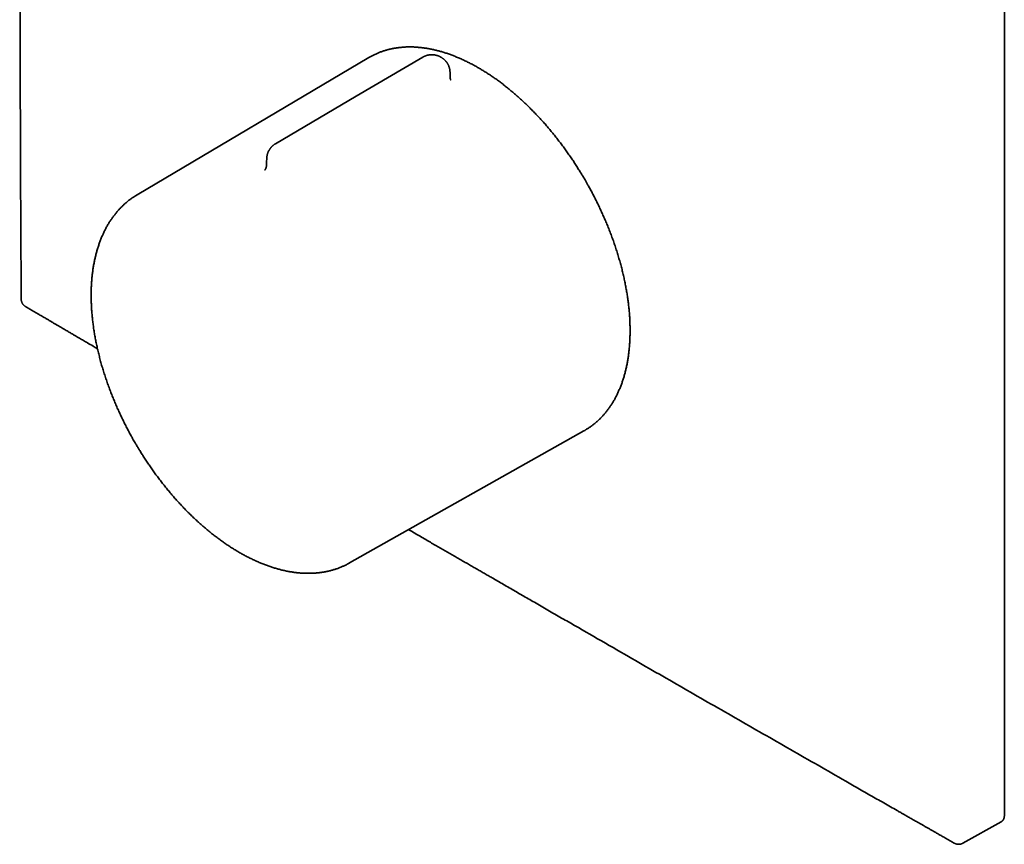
# Model space of a CAD drawing. Header units: millimetres. Extents: x 8 to 500, y 12 to 521.
# Tile 2 of 5: x 368 to 479, y 81 to 173. Entities that reach past the tile are written whole.
import ezdxf

# ---------------------------------------------------------------- set-up
doc = ezdxf.new("R2010")
doc.units = ezdxf.units.MM

msp = doc.modelspace()

# ---------------------------------------------------------------- linework, layer by layer
at = {"color": 7, "linetype": 'Continuous', "lineweight": 35}
for p, q in [((478.67, 83.69), (478.67, 204.53)), ((407.09, 169.03), (381, 153.59)), ((415.25, 169.07), (415.19, 169.1)), ((404.92, 112.16), (431.33, 127.03)), ((474.01, 80.63), (478.3, 83.02))]:
    msp.add_line(p, q, dxfattribs=at)
at = {"color": 7, "linetype": 'Continuous', "lineweight": 35, "flags": 128}
for points in [[(413.18, 169.09), (405.67, 164.68), (396.59, 159.34)], [(407.19, 169.09), (407.16, 169.07), (407.09, 169.03)], [(395.6, 157.68), (395.59, 157.31), (395.58, 156.99)], [(431.33, 127.03), (431.41, 127.08), (431.45, 127.1)]]:
    msp.add_lwpolyline(points, dxfattribs=at)
at = {"color": 7, "linetype": 'Continuous', "lineweight": 35}
for points, knots in [([(367.95, 262.63), (367.95, 262.42), (367.95, 262), (367.94, 261.38), (367.94, 260.78), (367.94, 260.18), (367.93, 259.6), (367.93, 259.04), (367.93, 258.5), (367.93, 257.99), (367.92, 257.49), (367.92, 256.99), (367.92, 256.51), (367.92, 256.04), (367.91, 255.58), (367.91, 255.13), (367.91, 254.7), (367.91, 254.27), (367.91, 253.86), (367.9, 253.46), (367.9, 253.08), (367.9, 252.7), (367.9, 252.33), (367.9, 251.97), (367.89, 251.62), (367.89, 251.28), (367.89, 250.95), (367.89, 250.64), (367.89, 250.34), (367.89, 250.05), (367.89, 249.78), (367.89, 249.52), (367.88, 249.29), (367.88, 249.07), (367.88, 248.84), (367.88, 248.62), (367.88, 248.39), (367.88, 248.17), (367.88, 247.67), (367.87, 246.89), (367.87, 245.83), (367.87, 244.76), (367.86, 243.68), (367.86, 242.59), (367.85, 241.5), (367.84, 238.47), (367.83, 233.53), (367.81, 227.66), (367.8, 222.81), (367.8, 219.74), (367.79, 217.45), (367.79, 215.92), (367.79, 214.39), (367.79, 212.95), (367.78, 211.6), (367.78, 210.35), (367.78, 209.09), (367.78, 207.82), (367.78, 206.79), (367.78, 205.98), (367.78, 205.42), (367.78, 204.85), (367.78, 204.28), (367.78, 203.71), (367.78, 203.16), (367.78, 202.63), (367.78, 202.1), (367.78, 201.61), (367.78, 201.17), (367.78, 200.75), (367.78, 200.35), (367.78, 199.96), (367.78, 199.57), (367.78, 199.19), (367.78, 198.81), (367.78, 198.4), (367.78, 197.98), (367.78, 197.54), (367.78, 197.1), (367.78, 196.64), (367.78, 196.18), (367.78, 195.71), (367.78, 195.23), (367.78, 194.75), (367.78, 193.8), (367.78, 192.77), (367.79, 191.66), (367.79, 190.95), (367.79, 190.25), (367.79, 189.55), (367.79, 188.86), (367.79, 188.06), (367.79, 187.13), (367.79, 186.08), (367.79, 185.21), (367.8, 184.5), (367.8, 183.94), (367.8, 183.39), (367.8, 182.81), (367.8, 182.21), (367.8, 181.59), (367.8, 181), (367.8, 180.46), (367.8, 179.96), (367.8, 179.45), (367.81, 178.94), (367.81, 178.41), (367.81, 177.89), (367.81, 177.22), (367.81, 176.42), (367.81, 175.5), (367.82, 174.58), (367.82, 173.67), (367.82, 172.77), (367.82, 171.89), (367.83, 170.93), (367.83, 169.91), (367.83, 168.81), (367.84, 167.72), (367.84, 166.62), (367.84, 165.53), (367.85, 164.43), (367.85, 163.37), (367.86, 162.33), (367.86, 161.34), (367.86, 160.35), (367.87, 159.36), (367.87, 158.39), (367.87, 157.44), (367.88, 156.52), (367.88, 155.85), (367.88, 155.39), (367.88, 155.16), (367.89, 154.91), (367.89, 154.66), (367.89, 154.4), (367.89, 154.14), (367.89, 153.86), (367.89, 153.57), (367.89, 153.27), (367.89, 152.97), (367.9, 152.65), (367.9, 152.31), (367.9, 151.93), (367.9, 151.53), (367.9, 151.11), (367.9, 150.7), (367.91, 150.3), (367.91, 149.91), (367.91, 149.52), (367.91, 149.11), (367.91, 148.7), (367.92, 148.25), (367.92, 147.76), (367.92, 147.24), (367.92, 146.7), (367.93, 146.18), (367.93, 145.65), (367.93, 145.14), (367.94, 144.62), (367.94, 144.09), (367.94, 143.55), (367.94, 143), (367.95, 142.43), (367.95, 142.06), (367.95, 141.86)], [0, 0, 0, 0, 0.005214, 0.010326, 0.015335, 0.020242, 0.025047, 0.02975, 0.03409, 0.038339, 0.042497, 0.046565, 0.050541, 0.054427, 0.058222, 0.061925, 0.065538, 0.06906, 0.072431, 0.075714, 0.078909, 0.082016, 0.08509, 0.088073, 0.090965, 0.093766, 0.096476, 0.099049, 0.101535, 0.103933, 0.106243, 0.108231, 0.11015, 0.112006, 0.113853, 0.115703, 0.117558, 0.119415, 0.121277, 0.129958, 0.138717, 0.147554, 0.156469, 0.165461, 0.174527, 0.183613, 0.240401, 0.297188, 0.328989, 0.360791, 0.373334, 0.385957, 0.398661, 0.411445, 0.42173, 0.432077, 0.4425, 0.452998, 0.463573, 0.468251, 0.472942, 0.477649, 0.48237, 0.487091, 0.491638, 0.496083, 0.500427, 0.504668, 0.508151, 0.511561, 0.5149, 0.518167, 0.521362, 0.524486, 0.527557, 0.530995, 0.534514, 0.538114, 0.541793, 0.545554, 0.549394, 0.553315, 0.557299, 0.561289, 0.565278, 0.580949, 0.586885, 0.592777, 0.598603, 0.604363, 0.610057, 0.615684, 0.624429, 0.633095, 0.641682, 0.646239, 0.650785, 0.655407, 0.660124, 0.665168, 0.670317, 0.675569, 0.67966, 0.683812, 0.688025, 0.692299, 0.696634, 0.701028, 0.705419, 0.713195, 0.720887, 0.728494, 0.736017, 0.743456, 0.75081, 0.75808, 0.767213, 0.776299, 0.785385, 0.794471, 0.803557, 0.812643, 0.821729, 0.830056, 0.838337, 0.846553, 0.854703, 0.862789, 0.870809, 0.878294, 0.885722, 0.887658, 0.889596, 0.891598, 0.893676, 0.895831, 0.898063, 0.900372, 0.902757, 0.905219, 0.907758, 0.910373, 0.913065, 0.916337, 0.919715, 0.9232, 0.926791, 0.929922, 0.933129, 0.936413, 0.939774, 0.943212, 0.946726, 0.950967, 0.955314, 0.959767, 0.964327, 0.968489, 0.972736, 0.977067, 0.981484, 0.985986, 0.990572, 0.995244, 1, 1, 1, 1]), ([(431.52, 155.14), (431.47, 155.22), (431.4, 155.35), (431.3, 155.53), (431.21, 155.68), (431.1, 155.86), (430.98, 156.06), (430.85, 156.26), (430.72, 156.46), (430.59, 156.68), (430.45, 156.89), (430.31, 157.11), (430.17, 157.33), (430.02, 157.55), (429.87, 157.77), (429.72, 157.99), (429.56, 158.22), (429.41, 158.44), (429.25, 158.66), (429.09, 158.88), (428.92, 159.1), (428.76, 159.32), (428.59, 159.54), (428.42, 159.76), (428.26, 159.98), (428.08, 160.19), (427.91, 160.41), (427.74, 160.62), (427.56, 160.83), (427.38, 161.04), (427.21, 161.25), (427.03, 161.46), (426.85, 161.67), (426.66, 161.87), (426.48, 162.08), (426.3, 162.28), (426.11, 162.48), (425.92, 162.67), (425.74, 162.87), (425.55, 163.06), (425.36, 163.25), (425.17, 163.44), (424.97, 163.63), (424.78, 163.82), (424.59, 164), (424.39, 164.18), (424.2, 164.36), (424, 164.54), (423.81, 164.71), (423.61, 164.89), (423.41, 165.06), (423.21, 165.23), (423.01, 165.39), (422.81, 165.55), (422.61, 165.72), (422.41, 165.87), (422.21, 166.03), (422.01, 166.18), (421.81, 166.33), (421.6, 166.48), (421.4, 166.63), (421.2, 166.77), (420.99, 166.91), (420.79, 167.05), (420.58, 167.19), (420.38, 167.32), (420.17, 167.45), (419.97, 167.58), (419.76, 167.7), (419.56, 167.82), (419.35, 167.94), (419.15, 168.06), (418.94, 168.17), (418.73, 168.28), (418.53, 168.39), (418.32, 168.49), (418.12, 168.59), (417.91, 168.69), (417.71, 168.79), (417.5, 168.88), (417.3, 168.97), (417.09, 169.06), (416.89, 169.14), (416.69, 169.22), (416.48, 169.3), (416.28, 169.38), (416.08, 169.45), (415.87, 169.52), (415.67, 169.58), (415.47, 169.65), (415.27, 169.71), (415.07, 169.76), (414.87, 169.81), (414.67, 169.87), (414.47, 169.91), (414.27, 169.96), (414.07, 170), (413.88, 170.03), (413.68, 170.07), (413.48, 170.1), (413.29, 170.13), (413.1, 170.15), (412.9, 170.18), (412.71, 170.19), (412.52, 170.21), (412.33, 170.22), (412.14, 170.23), (411.95, 170.24), (411.76, 170.24), (411.58, 170.24), (411.39, 170.23), (411.21, 170.23), (411.02, 170.22), (410.84, 170.2), (410.66, 170.18), (410.48, 170.16), (410.3, 170.14), (410.13, 170.11), (409.95, 170.08), (409.78, 170.05), (409.6, 170.02), (409.43, 169.98), (409.26, 169.93), (409.09, 169.89), (408.92, 169.84), (408.76, 169.78), (408.59, 169.73), (408.43, 169.67), (408.27, 169.61), (408.11, 169.54), (407.95, 169.47), (407.79, 169.4), (407.63, 169.33), (407.48, 169.25), (407.33, 169.17), (407.24, 169.12), (407.19, 169.09)], [0, 0, 0, 0, 0.0078456, 0.0110809, 0.0164465, 0.0220294, 0.0280269, 0.0342933, 0.0407699, 0.0474097, 0.0541793, 0.0610541, 0.0680154, 0.075049, 0.0821436, 0.0892904, 0.0964821, 0.1037131, 0.1109783, 0.1182739, 0.1255964, 0.1329429, 0.140311, 0.1476986, 0.1551039, 0.1625251, 0.169961, 0.1774103, 0.1848719, 0.1923447, 0.1998281, 0.207321, 0.214823, 0.2223333, 0.2298513, 0.2373766, 0.2449086, 0.2524469, 0.2599912, 0.267541, 0.2750961, 0.2826561, 0.2902208, 0.2977898, 0.305363, 0.3129401, 0.3205209, 0.3281053, 0.3356929, 0.3432838, 0.3508776, 0.3584744, 0.3660738, 0.3736759, 0.3812805, 0.3888874, 0.3964966, 0.404108, 0.4117215, 0.4193369, 0.4269543, 0.4345735, 0.4421944, 0.4498171, 0.4574413, 0.4650671, 0.4726944, 0.4803232, 0.4879533, 0.4955848, 0.5032176, 0.5108516, 0.5184868, 0.5261231, 0.5337606, 0.5413991, 0.5490386, 0.5566792, 0.5643206, 0.571963, 0.5796062, 0.5872503, 0.5948952, 0.6025408, 0.6101871, 0.6178341, 0.6254818, 0.6331301, 0.6407789, 0.6484283, 0.6560783, 0.6637287, 0.6713795, 0.6790307, 0.6866824, 0.6943343, 0.7019866, 0.7096392, 0.717292, 0.7249451, 0.7325983, 0.7402518, 0.7479054, 0.7555592, 0.7632131, 0.7708672, 0.7785214, 0.7861758, 0.7938304, 0.8014851, 0.8091401, 0.8167953, 0.8244509, 0.8321068, 0.8397633, 0.8474202, 0.8550778, 0.8627362, 0.8703955, 0.8780558, 0.8857173, 0.8933802, 0.9010447, 0.9087109, 0.9163791, 0.9240495, 0.9317224, 0.9393979, 0.9470765, 0.9547583, 0.9624436, 0.9701328, 0.9778261, 0.9855238, 0.9932263, 1, 1, 1, 1]), ([(414.17, 169.36), (414.14, 169.36), (414.1, 169.36), (414.03, 169.36), (413.98, 169.35), (413.92, 169.34), (413.86, 169.33), (413.79, 169.32), (413.72, 169.31), (413.65, 169.29), (413.58, 169.27), (413.5, 169.24), (413.43, 169.21), (413.36, 169.18), (413.29, 169.15), (413.23, 169.12), (413.21, 169.1), (413.2, 169.1)], [0, 0, 0, 0, 0.087137, 0.122117, 0.180315, 0.240865, 0.30597, 0.374119, 0.444703, 0.517233, 0.591351, 0.666788, 0.743333, 0.820817, 0.899103, 0.978077, 1, 1, 1, 1]), ([(415.19, 169.1), (415.19, 169.1), (415.16, 169.12), (415.1, 169.15), (415.03, 169.18), (414.95, 169.22), (414.88, 169.24), (414.8, 169.27), (414.73, 169.29), (414.65, 169.31), (414.57, 169.33), (414.5, 169.34), (414.42, 169.35), (414.36, 169.36), (414.3, 169.36), (414.24, 169.36), (414.19, 169.36), (414.17, 169.36)], [0, 0, 0, 0, 0.026265, 0.100934, 0.175554, 0.250101, 0.324548, 0.398854, 0.472953, 0.546731, 0.619983, 0.692286, 0.76261, 0.827643, 0.878271, 0.924555, 1, 1, 1, 1]), ([(416.25, 167.4), (416.24, 167.42), (416.24, 167.48), (416.23, 167.56), (416.22, 167.64), (416.21, 167.73), (416.19, 167.81), (416.17, 167.89), (416.14, 167.98), (416.11, 168.06), (416.08, 168.14), (416.04, 168.21), (416.01, 168.29), (415.96, 168.36), (415.92, 168.44), (415.87, 168.51), (415.82, 168.58), (415.76, 168.64), (415.7, 168.71), (415.64, 168.77), (415.58, 168.83), (415.51, 168.88), (415.44, 168.94), (415.37, 168.99), (415.31, 169.03), (415.26, 169.06), (415.25, 169.07)], [0, 0, 0, 0, 0.039801, 0.081676, 0.123577, 0.165506, 0.207463, 0.249449, 0.291468, 0.33352, 0.375609, 0.417737, 0.459908, 0.502127, 0.5444, 0.586732, 0.629131, 0.671607, 0.71417, 0.756833, 0.799612, 0.842526, 0.8856, 0.928862, 0.972351, 1, 1, 1, 1]), ([(416.27, 166.76), (416.26, 166.83), (416.26, 167.04), (416.25, 167.25), (416.25, 167.4)], [0, 0, 0, 0, 0.305949, 1, 1, 1, 1]), ([(416.33, 166.53), (416.33, 166.52), (416.33, 166.52), (416.33, 166.53), (416.32, 166.53), (416.32, 166.55), (416.31, 166.56), (416.3, 166.58), (416.29, 166.6), (416.29, 166.62), (416.28, 166.63), (416.28, 166.64), (416.28, 166.66), (416.27, 166.67), (416.27, 166.69), (416.27, 166.7), (416.27, 166.71), (416.27, 166.71), (416.27, 166.72), (416.27, 166.72), (416.27, 166.74), (416.27, 166.75), (416.27, 166.76), (416.27, 166.77)], [0, 0, 0, 0, 0.0242934, 0.1035275, 0.1812271, 0.2732381, 0.3673085, 0.4619197, 0.5527165, 0.5874362, 0.627619, 0.6731358, 0.7201713, 0.7651562, 0.7964894, 0.824858, 0.8526132, 0.8654675, 0.8776492, 0.8952931, 0.921672, 0.9566392, 1, 1, 1, 1]), ([(396.59, 159.34), (396.58, 159.34), (396.55, 159.32), (396.49, 159.28), (396.42, 159.23), (396.35, 159.18), (396.29, 159.13), (396.22, 159.07), (396.16, 159.01), (396.11, 158.95), (396.05, 158.88), (396, 158.82), (395.95, 158.75), (395.9, 158.67), (395.86, 158.6), (395.82, 158.53), (395.78, 158.45), (395.74, 158.37), (395.71, 158.29), (395.69, 158.21), (395.66, 158.12), (395.64, 158.04), (395.63, 157.95), (395.61, 157.87), (395.61, 157.78), (395.6, 157.72), (395.6, 157.68), (395.6, 157.68)], [0, 0, 0, 0, 0.013796, 0.055905, 0.09804, 0.1402, 0.182386, 0.2246, 0.266842, 0.309114, 0.351419, 0.393759, 0.436137, 0.478556, 0.521022, 0.563539, 0.606115, 0.648755, 0.691469, 0.734269, 0.777166, 0.820177, 0.863321, 0.906621, 0.950108, 0.993817, 1, 1, 1, 1]), ([(395.58, 156.99), (395.58, 156.98), (395.58, 156.95), (395.58, 156.91), (395.57, 156.89), (395.57, 156.86), (395.57, 156.84), (395.56, 156.82), (395.56, 156.78), (395.55, 156.74), (395.54, 156.72), (395.54, 156.7), (395.53, 156.68), (395.53, 156.66), (395.52, 156.64), (395.51, 156.61), (395.5, 156.59), (395.5, 156.57), (395.49, 156.54), (395.48, 156.52), (395.47, 156.5), (395.46, 156.48), (395.44, 156.46), (395.43, 156.44), (395.42, 156.42), (395.41, 156.4), (395.4, 156.39), (395.39, 156.38), (395.39, 156.37), (395.39, 156.37), (395.39, 156.37)], [0, 0, 0, 0, 0.04265, 0.078029, 0.106039, 0.127038, 0.146888, 0.167462, 0.217383, 0.263261, 0.286067, 0.309296, 0.332121, 0.353822, 0.37724, 0.40638, 0.436194, 0.473599, 0.505938, 0.536931, 0.569939, 0.607149, 0.64875, 0.697936, 0.743628, 0.78533, 0.825878, 0.889257, 0.954664, 1, 1, 1, 1]), ([(431.45, 127.1), (431.48, 127.12), (431.57, 127.17), (431.7, 127.25), (431.84, 127.34), (431.99, 127.44), (432.13, 127.54), (432.27, 127.64), (432.41, 127.75), (432.54, 127.86), (432.68, 127.97), (432.81, 128.09), (432.94, 128.21), (433.07, 128.33), (433.2, 128.46), (433.32, 128.59), (433.44, 128.72), (433.56, 128.85), (433.68, 128.99), (433.8, 129.13), (433.91, 129.27), (434.03, 129.42), (434.14, 129.57), (434.24, 129.72), (434.35, 129.88), (434.45, 130.04), (434.55, 130.2), (434.65, 130.36), (434.75, 130.53), (434.84, 130.7), (434.93, 130.87), (435.02, 131.05), (435.11, 131.23), (435.19, 131.41), (435.27, 131.59), (435.35, 131.78), (435.43, 131.96), (435.5, 132.16), (435.58, 132.35), (435.65, 132.55), (435.71, 132.74), (435.78, 132.95), (435.84, 133.15), (435.9, 133.36), (435.95, 133.56), (436.01, 133.77), (436.06, 133.99), (436.11, 134.2), (436.15, 134.42), (436.2, 134.64), (436.24, 134.86), (436.27, 135.08), (436.31, 135.31), (436.34, 135.54), (436.37, 135.77), (436.4, 136), (436.42, 136.23), (436.45, 136.47), (436.46, 136.71), (436.48, 136.95), (436.49, 137.19), (436.51, 137.43), (436.51, 137.67), (436.52, 137.92), (436.52, 138.17), (436.52, 138.42), (436.52, 138.67), (436.51, 138.92), (436.51, 139.17), (436.5, 139.43), (436.48, 139.68), (436.47, 139.94), (436.45, 140.2), (436.43, 140.46), (436.4, 140.72), (436.37, 140.99), (436.34, 141.25), (436.31, 141.52), (436.28, 141.78), (436.24, 142.05), (436.2, 142.32), (436.16, 142.59), (436.11, 142.86), (436.06, 143.13), (436.01, 143.4), (435.96, 143.67), (435.9, 143.95), (435.84, 144.22), (435.78, 144.5), (435.71, 144.77), (435.65, 145.05), (435.58, 145.33), (435.5, 145.6), (435.43, 145.88), (435.35, 146.16), (435.27, 146.44), (435.19, 146.72), (435.1, 147), (435.02, 147.28), (434.92, 147.56), (434.83, 147.84), (434.73, 148.13), (434.64, 148.41), (434.53, 148.69), (434.43, 148.98), (434.32, 149.26), (434.22, 149.53), (434.11, 149.8), (434.01, 150.05), (433.91, 150.31), (433.8, 150.56), (433.69, 150.81), (433.58, 151.07), (433.47, 151.32), (433.36, 151.57), (433.24, 151.82), (433.13, 152.07), (433.01, 152.32), (432.89, 152.57), (432.77, 152.82), (432.64, 153.07), (432.52, 153.31), (432.39, 153.56), (432.26, 153.8), (432.14, 154.04), (432.01, 154.27), (431.89, 154.48), (431.79, 154.67), (431.7, 154.83), (431.61, 154.99), (431.55, 155.09), (431.52, 155.14)], [0, 0, 0, 0, 0.005048, 0.012771, 0.0205, 0.028235, 0.035976, 0.043724, 0.051478, 0.05924, 0.067009, 0.074785, 0.082569, 0.09036, 0.098159, 0.105966, 0.113781, 0.121603, 0.129434, 0.137272, 0.145119, 0.152973, 0.160835, 0.168704, 0.176581, 0.184465, 0.192356, 0.200255, 0.20816, 0.216071, 0.223989, 0.231913, 0.239843, 0.247779, 0.25572, 0.263666, 0.271617, 0.279573, 0.287534, 0.295498, 0.303467, 0.31144, 0.319416, 0.327396, 0.335379, 0.343365, 0.351353, 0.359345, 0.367339, 0.375336, 0.383334, 0.391335, 0.399338, 0.407342, 0.415349, 0.423357, 0.431366, 0.439377, 0.44739, 0.455404, 0.463419, 0.471435, 0.479453, 0.487472, 0.495492, 0.503513, 0.511536, 0.519559, 0.527584, 0.53561, 0.543637, 0.551666, 0.559696, 0.567727, 0.57576, 0.583794, 0.59183, 0.599868, 0.607908, 0.615949, 0.623993, 0.632039, 0.640087, 0.648138, 0.656191, 0.664247, 0.672307, 0.68037, 0.688436, 0.696506, 0.704581, 0.71266, 0.720743, 0.728832, 0.736927, 0.745027, 0.753135, 0.761249, 0.769371, 0.777502, 0.785642, 0.793793, 0.801954, 0.810128, 0.818315, 0.826517, 0.834737, 0.842116, 0.849495, 0.856872, 0.864247, 0.87162, 0.87899, 0.886357, 0.893721, 0.901081, 0.908436, 0.915784, 0.923124, 0.930454, 0.93777, 0.945065, 0.952332, 0.959553, 0.966698, 0.973696, 0.980352, 0.986106, 0.9905, 0.995532, 1, 1, 1, 1]), ([(381, 153.59), (380.96, 153.57), (380.87, 153.52), (380.74, 153.43), (380.59, 153.34), (380.44, 153.24), (380.3, 153.13), (380.15, 153.03), (380.01, 152.92), (379.87, 152.8), (379.74, 152.69), (379.6, 152.57), (379.47, 152.45), (379.34, 152.32), (379.21, 152.19), (379.08, 152.06), (378.96, 151.93), (378.83, 151.79), (378.71, 151.65), (378.59, 151.5), (378.48, 151.36), (378.36, 151.21), (378.25, 151.06), (378.14, 150.9), (378.03, 150.74), (377.93, 150.58), (377.82, 150.42), (377.72, 150.25), (377.62, 150.08), (377.53, 149.9), (377.44, 149.73), (377.34, 149.55), (377.26, 149.37), (377.17, 149.18), (377.09, 149), (377.01, 148.81), (376.93, 148.62), (376.85, 148.42), (376.78, 148.22), (376.71, 148.02), (376.64, 147.82), (376.57, 147.62), (376.51, 147.41), (376.45, 147.2), (376.39, 146.99), (376.34, 146.77), (376.29, 146.56), (376.24, 146.34), (376.19, 146.12), (376.15, 145.89), (376.11, 145.67), (376.07, 145.44), (376.03, 145.21), (376, 144.98), (375.97, 144.75), (375.95, 144.51), (375.92, 144.28), (375.9, 144.04), (375.88, 143.8), (375.87, 143.56), (375.85, 143.31), (375.84, 143.07), (375.83, 142.82), (375.83, 142.57), (375.83, 142.32), (375.83, 142.07), (375.83, 141.82), (375.84, 141.56), (375.85, 141.31), (375.86, 141.05), (375.88, 140.79), (375.89, 140.53), (375.91, 140.27), (375.94, 140.01), (375.96, 139.75), (375.99, 139.48), (376.02, 139.22), (376.06, 138.95), (376.09, 138.68), (376.13, 138.41), (376.18, 138.14), (376.22, 137.87), (376.27, 137.6), (376.32, 137.33), (376.37, 137.06), (376.43, 136.79), (376.49, 136.51), (376.55, 136.24), (376.61, 135.96), (376.68, 135.69), (376.75, 135.41), (376.82, 135.13), (376.89, 134.85), (376.97, 134.58), (377.05, 134.3), (377.13, 134.02), (377.22, 133.74), (377.31, 133.46), (377.4, 133.18), (377.49, 132.9), (377.59, 132.62), (377.68, 132.34), (377.79, 132.05), (377.89, 131.77), (377.99, 131.5), (378.09, 131.24), (378.19, 130.98), (378.3, 130.73), (378.4, 130.48), (378.51, 130.23), (378.61, 129.97), (378.72, 129.72), (378.83, 129.47), (378.95, 129.22), (379.06, 128.97), (379.18, 128.72), (379.3, 128.48), (379.42, 128.23), (379.54, 127.98), (379.66, 127.74), (379.79, 127.5), (379.91, 127.25), (380.04, 127.02), (380.16, 126.78), (380.28, 126.56), (380.39, 126.36), (380.49, 126.19), (380.59, 126.01), (380.66, 125.88), (380.71, 125.8)], [0, 0, 0, 0, 0.005612, 0.013255, 0.020904, 0.02856, 0.036223, 0.043895, 0.051575, 0.059266, 0.066966, 0.074677, 0.0824, 0.090134, 0.097882, 0.105641, 0.113415, 0.121201, 0.129002, 0.136817, 0.144646, 0.152489, 0.160347, 0.168219, 0.176106, 0.184007, 0.191922, 0.199852, 0.207795, 0.215752, 0.223722, 0.231705, 0.2397, 0.247708, 0.255727, 0.263758, 0.271799, 0.279851, 0.287912, 0.295983, 0.304063, 0.312152, 0.320248, 0.328352, 0.336463, 0.34458, 0.352704, 0.360833, 0.368968, 0.377107, 0.385251, 0.393399, 0.401551, 0.409707, 0.417865, 0.426027, 0.434191, 0.442358, 0.450526, 0.458697, 0.46687, 0.475044, 0.48322, 0.491397, 0.499575, 0.507755, 0.515935, 0.524116, 0.532299, 0.540482, 0.548666, 0.556851, 0.565037, 0.573223, 0.581411, 0.5896, 0.59779, 0.605981, 0.614173, 0.622367, 0.630562, 0.638759, 0.646958, 0.655159, 0.663362, 0.671567, 0.679775, 0.687987, 0.696201, 0.704419, 0.712641, 0.720868, 0.729099, 0.737335, 0.745577, 0.753826, 0.762081, 0.770344, 0.778615, 0.786896, 0.795187, 0.803489, 0.811804, 0.820132, 0.828477, 0.835975, 0.843471, 0.850966, 0.858459, 0.865949, 0.873436, 0.880921, 0.888401, 0.895878, 0.90335, 0.910816, 0.918274, 0.925723, 0.933159, 0.940578, 0.947973, 0.955331, 0.962629, 0.969821, 0.976791, 0.983156, 0.988089, 0.992762, 1, 1, 1, 1]), ([(367.95, 141.86), (367.95, 141.85), (367.95, 141.83), (367.96, 141.78), (367.96, 141.72), (367.97, 141.66), (367.99, 141.6), (368.01, 141.54), (368.03, 141.49), (368.05, 141.43), (368.08, 141.38), (368.11, 141.32), (368.15, 141.27), (368.19, 141.23), (368.23, 141.18), (368.27, 141.14), (368.32, 141.1), (368.37, 141.06), (368.41, 141.03), (368.43, 141.02), (368.44, 141.01)], [0, 0, 0, 0, 0.022071, 0.080824, 0.13965, 0.198552, 0.257534, 0.316602, 0.375764, 0.435034, 0.494424, 0.553955, 0.613652, 0.673544, 0.733675, 0.794097, 0.854883, 0.91613, 0.971595, 1, 1, 1, 1]), ([(368.45, 141.01), (368.57, 140.93), (368.82, 140.79), (369.19, 140.57), (369.55, 140.36), (369.89, 140.16), (370.23, 139.97), (370.55, 139.78), (370.86, 139.6), (371.16, 139.42), (371.45, 139.25), (371.73, 139.09), (372.01, 138.92), (372.27, 138.77), (372.53, 138.62), (372.77, 138.48), (373.01, 138.34), (373.22, 138.22), (373.42, 138.1), (373.59, 138), (373.76, 137.9), (373.93, 137.8), (374.08, 137.71), (374.23, 137.63), (374.37, 137.54), (374.62, 137.4), (374.97, 137.2), (375.48, 136.9), (376, 136.59), (376.37, 136.37), (376.54, 136.28)], [0, 0, 0, 0, 0.046731, 0.092173, 0.136326, 0.17919, 0.220764, 0.260341, 0.298674, 0.335764, 0.37161, 0.406906, 0.440907, 0.473613, 0.505024, 0.53514, 0.563962, 0.591488, 0.614511, 0.636543, 0.657584, 0.677633, 0.696691, 0.714757, 0.73238, 0.750053, 0.805932, 0.862316, 0.939399, 1, 1, 1, 1]), ([(380.71, 125.8), (380.76, 125.72), (380.83, 125.6), (380.93, 125.42), (381.02, 125.27), (381.13, 125.09), (381.25, 124.9), (381.37, 124.7), (381.5, 124.49), (381.63, 124.28), (381.77, 124.07), (381.91, 123.85), (382.06, 123.63), (382.2, 123.41), (382.35, 123.19), (382.5, 122.97), (382.66, 122.75), (382.81, 122.53), (382.97, 122.31), (383.13, 122.09), (383.29, 121.88), (383.46, 121.66), (383.62, 121.44), (383.79, 121.22), (383.96, 121.01), (384.13, 120.79), (384.3, 120.58), (384.47, 120.37), (384.65, 120.16), (384.83, 119.95), (385, 119.74), (385.18, 119.54), (385.36, 119.33), (385.55, 119.13), (385.73, 118.93), (385.91, 118.73), (386.1, 118.53), (386.28, 118.34), (386.47, 118.14), (386.66, 117.95), (386.85, 117.76), (387.04, 117.57), (387.23, 117.39), (387.43, 117.2), (387.62, 117.02), (387.81, 116.84), (388.01, 116.67), (388.21, 116.49), (388.4, 116.32), (388.6, 116.15), (388.8, 115.98), (389, 115.81), (389.2, 115.65), (389.4, 115.49), (389.6, 115.33), (389.8, 115.17), (390, 115.02), (390.21, 114.87), (390.41, 114.72), (390.61, 114.58), (390.82, 114.43), (391.02, 114.29), (391.23, 114.15), (391.43, 114.02), (391.64, 113.88), (391.84, 113.75), (392.05, 113.63), (392.26, 113.5), (392.46, 113.38), (392.67, 113.26), (392.88, 113.15), (393.08, 113.03), (393.29, 112.92), (393.5, 112.81), (393.71, 112.71), (393.91, 112.61), (394.12, 112.51), (394.33, 112.41), (394.54, 112.32), (394.74, 112.23), (394.95, 112.14), (395.16, 112.06), (395.36, 111.98), (395.57, 111.9), (395.78, 111.83), (395.98, 111.76), (396.19, 111.69), (396.39, 111.62), (396.6, 111.56), (396.8, 111.5), (397, 111.45), (397.21, 111.39), (397.41, 111.34), (397.61, 111.3), (397.81, 111.25), (398.02, 111.22), (398.22, 111.18), (398.42, 111.15), (398.61, 111.12), (398.81, 111.09), (399.01, 111.07), (399.21, 111.05), (399.4, 111.03), (399.6, 111.02), (399.79, 111.01), (399.98, 111), (400.18, 111), (400.37, 111), (400.56, 111), (400.75, 111), (400.93, 111.01), (401.12, 111.03), (401.31, 111.04), (401.49, 111.06), (401.67, 111.09), (401.86, 111.11), (402.04, 111.14), (402.21, 111.17), (402.39, 111.21), (402.57, 111.25), (402.74, 111.29), (402.92, 111.34), (403.09, 111.39), (403.26, 111.44), (403.43, 111.49), (403.6, 111.55), (403.77, 111.61), (403.93, 111.68), (404.09, 111.75), (404.25, 111.82), (404.41, 111.89), (404.57, 111.97), (404.73, 112.05), (404.84, 112.12), (404.91, 112.15), (404.92, 112.16)], [0, 0, 0, 0, 0.007929, 0.011213, 0.016658, 0.022326, 0.028416, 0.03478, 0.041358, 0.048103, 0.054979, 0.061963, 0.069035, 0.07618, 0.083388, 0.090649, 0.097956, 0.105302, 0.112684, 0.120097, 0.127538, 0.135003, 0.142491, 0.149999, 0.157525, 0.165067, 0.172625, 0.180197, 0.187782, 0.195378, 0.202986, 0.210604, 0.218231, 0.225868, 0.233513, 0.241165, 0.248826, 0.256493, 0.264166, 0.271846, 0.279532, 0.287224, 0.294921, 0.302623, 0.31033, 0.318041, 0.325757, 0.333478, 0.341202, 0.34893, 0.356662, 0.364398, 0.372137, 0.37988, 0.387626, 0.395375, 0.403127, 0.410882, 0.418639, 0.4264, 0.434163, 0.441928, 0.449696, 0.457467, 0.465239, 0.473014, 0.48079, 0.488569, 0.496349, 0.504132, 0.511915, 0.519701, 0.527487, 0.535275, 0.543064, 0.550854, 0.558645, 0.566437, 0.574229, 0.582021, 0.589814, 0.597607, 0.605399, 0.613192, 0.620983, 0.628774, 0.636564, 0.644353, 0.652141, 0.659926, 0.66771, 0.675492, 0.683271, 0.691048, 0.698822, 0.706592, 0.71436, 0.722123, 0.729882, 0.737638, 0.745388, 0.753134, 0.760875, 0.768611, 0.776341, 0.784066, 0.791785, 0.799498, 0.807206, 0.814907, 0.822602, 0.830291, 0.837973, 0.84565, 0.85332, 0.860985, 0.868644, 0.876298, 0.883946, 0.891589, 0.899228, 0.906863, 0.914493, 0.922121, 0.929746, 0.937368, 0.944989, 0.952609, 0.960229, 0.967849, 0.97547, 0.983093, 0.990718, 0.998347, 1, 1, 1, 1]), ([(411.59, 115.91), (412.41, 115.44), (413.4, 114.86), (414.57, 114.18), (415.1, 113.88), (415.63, 113.57), (416.16, 113.27), (416.68, 112.97), (417.19, 112.67), (417.7, 112.38), (418.19, 112.09), (418.68, 111.81), (419.16, 111.53), (419.63, 111.27), (420.08, 111), (420.53, 110.74), (421.04, 110.45), (421.62, 110.12), (422.26, 109.74), (422.91, 109.37), (423.57, 108.99), (424.23, 108.61), (424.89, 108.23), (425.59, 107.83), (426.31, 107.41), (427.07, 106.97), (427.84, 106.53), (428.62, 106.08), (431.45, 104.45), (436.09, 101.78), (442.54, 98.07), (448.75, 94.51), (454.97, 90.95), (459.38, 88.43), (461.97, 86.94), (462.75, 86.5), (463.54, 86.05), (464.31, 85.6), (465.09, 85.16), (465.85, 84.73), (466.4, 84.41), (466.76, 84.21), (466.92, 84.12), (467.08, 84.02), (467.24, 83.93), (467.41, 83.84), (467.59, 83.73), (467.78, 83.63), (467.98, 83.51), (468.19, 83.39), (468.42, 83.26), (468.66, 83.12), (468.91, 82.98), (469.17, 82.83), (469.44, 82.68), (469.72, 82.52), (470.02, 82.35), (470.32, 82.18), (470.64, 82), (470.96, 81.81), (471.29, 81.62), (471.63, 81.43), (471.96, 81.24), (472.31, 81.04), (472.66, 80.84), (472.91, 80.7), (473.03, 80.63)], [0, 0, 0, 0, 0.040165, 0.048798, 0.057432, 0.066065, 0.074692, 0.083216, 0.091602, 0.099852, 0.107964, 0.115938, 0.123776, 0.13134, 0.138772, 0.146071, 0.153238, 0.163768, 0.174307, 0.184917, 0.195597, 0.206349, 0.217174, 0.228122, 0.240333, 0.252722, 0.265287, 0.27796, 0.290633, 0.403786, 0.504816, 0.605846, 0.706876, 0.807905, 0.820606, 0.833307, 0.846008, 0.858693, 0.87123, 0.883588, 0.895769, 0.898372, 0.900967, 0.903553, 0.906144, 0.908866, 0.911748, 0.914789, 0.917991, 0.921517, 0.925219, 0.929096, 0.933149, 0.937378, 0.941783, 0.946363, 0.951119, 0.95605, 0.961158, 0.966441, 0.971899, 0.977207, 0.982671, 0.988291, 0.994068, 1, 1, 1, 1]), ([(478.3, 83.03), (478.32, 83.03), (478.34, 83.05), (478.37, 83.07), (478.4, 83.09), (478.41, 83.1), (478.43, 83.12), (478.44, 83.13), (478.46, 83.14), (478.47, 83.16), (478.5, 83.19), (478.52, 83.22), (478.54, 83.25), (478.56, 83.28), (478.57, 83.31), (478.59, 83.33), (478.6, 83.36), (478.62, 83.4), (478.63, 83.44), (478.64, 83.47), (478.65, 83.5), (478.65, 83.52), (478.65, 83.55), (478.66, 83.57), (478.66, 83.6), (478.67, 83.64), (478.67, 83.67), (478.67, 83.69)], [0, 0, 0, 0, 0.064513, 0.113901, 0.14793, 0.171658, 0.195372, 0.219351, 0.244584, 0.272141, 0.320745, 0.371252, 0.421752, 0.464712, 0.500051, 0.536104, 0.575913, 0.625123, 0.681798, 0.732266, 0.763149, 0.791297, 0.819742, 0.848578, 0.884488, 0.934978, 1, 1, 1, 1]), ([(473.03, 80.63), (473.03, 80.63), (473.05, 80.62), (473.08, 80.6), (473.14, 80.58), (473.19, 80.56), (473.24, 80.54), (473.3, 80.53), (473.35, 80.52), (473.39, 80.51), (473.44, 80.51), (473.48, 80.5), (473.51, 80.5), (473.53, 80.5)], [0, 0, 0, 0, 0.016753, 0.124819, 0.232636, 0.340053, 0.446788, 0.552252, 0.655001, 0.750356, 0.823903, 0.891211, 1, 1, 1, 1]), ([(473.53, 80.5), (473.55, 80.5), (473.58, 80.5), (473.62, 80.51), (473.66, 80.51), (473.7, 80.52), (473.75, 80.53), (473.79, 80.54), (473.84, 80.55), (473.89, 80.57), (473.94, 80.59), (473.98, 80.61), (474, 80.63), (474.01, 80.63)], [0, 0, 0, 0, 0.122875, 0.172791, 0.255861, 0.342566, 0.436037, 0.534129, 0.635955, 0.740783, 0.848063, 0.957358, 1, 1, 1, 1])]:
    msp.add_open_spline(points, degree=3, knots=knots, dxfattribs=at)

doc.saveas('drawing.dxf')
